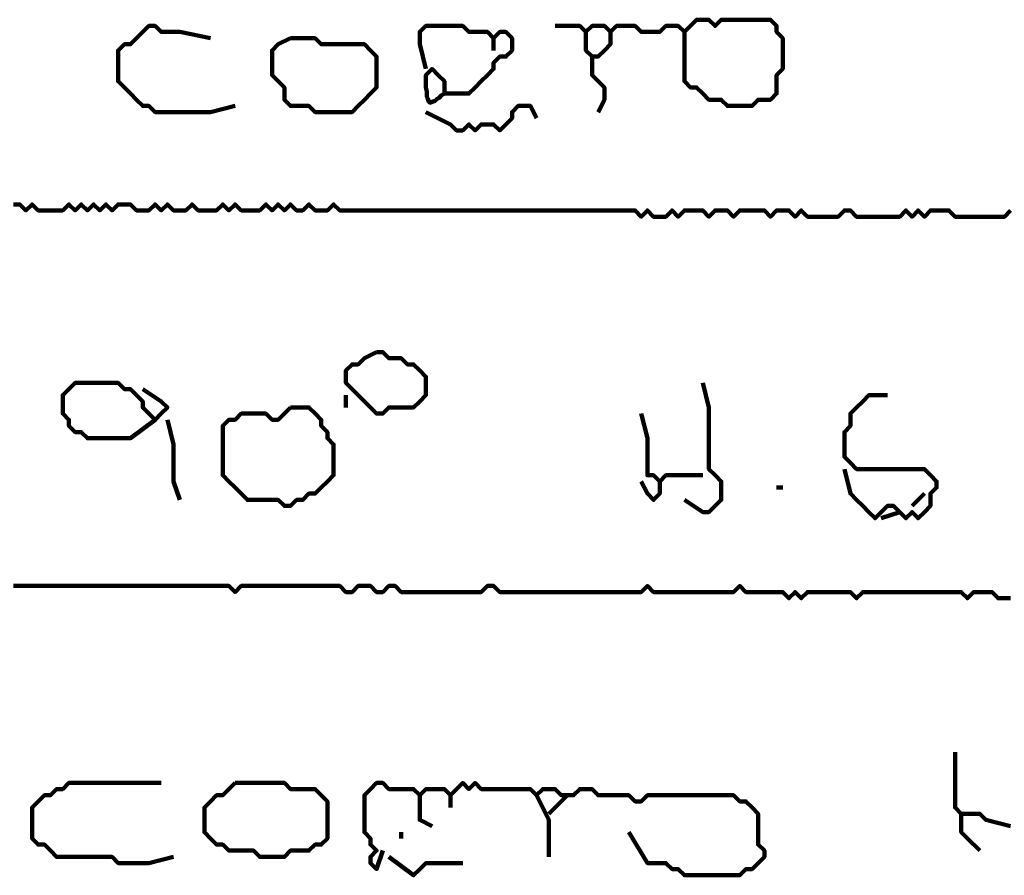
# Model space of a CAD drawing. Header units: metres. Extents: x 1959 to 4131, y 3282 to 4313.
# Tile 232 of 256: x 2407.53 to 2409.01, y 4300.57 to 4301.86. Entities that reach past the tile are written whole.
import ezdxf

# ---------------------------------------------------------------- set-up
doc = ezdxf.new("R2010")
doc.units = ezdxf.units.M
doc.layers.add('P', color=250, linetype='Continuous', lineweight=100)

msp = doc.modelspace()

# ---------------------------------------------------------------- linework, layer by layer
at = {"layer": 'P', "color": 0, "linetype": 'Continuous'}
for points in [[(2408.3368, 4301.8472), (2408.3737, 4301.8472), (2408.383, 4301.838), (2408.3922, 4301.8472), (2408.4014, 4301.8472), (2408.4107, 4301.8472), (2408.4199, 4301.838), (2408.4291, 4301.8472), (2408.4383, 4301.8472), (2408.4476, 4301.8472), (2408.4568, 4301.8472), (2408.466, 4301.838), (2408.4753, 4301.838), (2408.4845, 4301.838), (2408.4937, 4301.838), (2408.503, 4301.8472), (2408.5122, 4301.8472), (2408.5214, 4301.8472), (2408.5307, 4301.838), (2408.5399, 4301.8472), (2408.5491, 4301.8564), (2408.5583, 4301.8564), (2408.5676, 4301.8564), (2408.5768, 4301.8472), (2408.586, 4301.8564), (2408.5953, 4301.8564), (2408.6045, 4301.8564), (2408.6137, 4301.8564), (2408.623, 4301.8564), (2408.6322, 4301.8564), (2408.6414, 4301.8564), (2408.6507, 4301.8564), (2408.6599, 4301.8564), (2408.6691, 4301.8472), (2408.6691, 4301.838), (2408.6783, 4301.8287), (2408.6783, 4301.8195), (2408.6783, 4301.8103), (2408.6783, 4301.801), (2408.6783, 4301.7918), (2408.6783, 4301.7826), (2408.6691, 4301.7734), (2408.6691, 4301.7641), (2408.6691, 4301.7549), (2408.6691, 4301.7457), (2408.6599, 4301.7364), (2408.6507, 4301.7364), (2408.6414, 4301.7364), (2408.6322, 4301.7272), (2408.623, 4301.7272), (2408.6137, 4301.7272), (2408.6045, 4301.7272), (2408.5953, 4301.7272), (2408.586, 4301.7364), (2408.5768, 4301.7364), (2408.5676, 4301.7364), (2408.5583, 4301.7457), (2408.5491, 4301.7549), (2408.5399, 4301.7549), (2408.5307, 4301.7641), (2408.5307, 4301.7734), (2408.5307, 4301.7826), (2408.5307, 4301.7918), (2408.5307, 4301.801), (2408.5307, 4301.838)], [(2407.8568, 4301.7272), (2407.8199, 4301.718), (2407.8107, 4301.718), (2407.8014, 4301.718), (2407.7922, 4301.718), (2407.783, 4301.718), (2407.7737, 4301.718), (2407.7645, 4301.718), (2407.7553, 4301.718), (2407.746, 4301.718), (2407.7368, 4301.718), (2407.7276, 4301.7272), (2407.7183, 4301.7272), (2407.7091, 4301.7364), (2407.6999, 4301.7457), (2407.6907, 4301.7549), (2407.6814, 4301.7641), (2407.6814, 4301.7734), (2407.6814, 4301.7826), (2407.6814, 4301.7918), (2407.6814, 4301.801), (2407.6814, 4301.8103), (2407.6907, 4301.8195), (2407.6999, 4301.8195), (2407.7091, 4301.8287), (2407.7183, 4301.838), (2407.7276, 4301.8472), (2407.7368, 4301.8472), (2407.746, 4301.838), (2407.7553, 4301.838), (2407.7645, 4301.838), (2407.7737, 4301.838), (2407.8199, 4301.8287)], [(2408.143, 4301.7826), (2408.1337, 4301.8195), (2408.1337, 4301.8287), (2408.1337, 4301.838), (2408.143, 4301.8472), (2408.1522, 4301.8472), (2408.1614, 4301.8472), (2408.1707, 4301.8472), (2408.1799, 4301.8472), (2408.1891, 4301.8472), (2408.1983, 4301.8472), (2408.2076, 4301.838), (2408.2168, 4301.838), (2408.226, 4301.838), (2408.2353, 4301.838), (2408.2445, 4301.8287), (2408.2537, 4301.838), (2408.263, 4301.838), (2408.2722, 4301.8287), (2408.2722, 4301.8195), (2408.2722, 4301.8103), (2408.263, 4301.801), (2408.2537, 4301.801), (2408.2445, 4301.7918), (2408.2445, 4301.7826), (2408.2353, 4301.7734), (2408.226, 4301.7641), (2408.2168, 4301.7549), (2408.2076, 4301.7457), (2408.1983, 4301.7457), (2408.1891, 4301.7457), (2408.1799, 4301.7457), (2408.1707, 4301.7457), (2408.1707, 4301.7549), (2408.1707, 4301.7641), (2408.1614, 4301.7734), (2408.1522, 4301.7826), (2408.143, 4301.7734), (2408.143, 4301.7641), (2408.143, 4301.7549), (2408.1445, 4301.7487), (2408.1445, 4301.7441), (2408.1445, 4301.741), (2408.146, 4301.738), (2408.1476, 4301.7334), (2408.1491, 4301.7318), (2408.1522, 4301.7334), (2408.1568, 4301.7349), (2408.1599, 4301.738), (2408.163, 4301.7395), (2408.166, 4301.7426), (2408.1707, 4301.7457)], [(2408.383, 4301.838), (2408.383, 4301.8103), (2408.3922, 4301.801), (2408.4014, 4301.801), (2408.4107, 4301.8103), (2408.4199, 4301.8195), (2408.4199, 4301.838)], [(2407.9399, 4301.8287), (2407.9491, 4301.8287), (2407.9583, 4301.8287), (2407.9676, 4301.8287), (2407.9768, 4301.8287), (2407.986, 4301.8195), (2407.9953, 4301.8195), (2408.0045, 4301.8195), (2408.0137, 4301.8195), (2408.023, 4301.8195), (2408.0322, 4301.8195), (2408.0414, 4301.8195), (2408.0507, 4301.8195), (2408.0599, 4301.8103), (2408.0691, 4301.801), (2408.0691, 4301.7918), (2408.0691, 4301.7826), (2408.0691, 4301.7734), (2408.0691, 4301.7641), (2408.0691, 4301.7549), (2408.0599, 4301.7457), (2408.0507, 4301.7364), (2408.0414, 4301.7272), (2408.0322, 4301.718), (2408.023, 4301.718), (2408.0137, 4301.718), (2408.0045, 4301.718), (2407.9953, 4301.718), (2407.986, 4301.718), (2407.9768, 4301.718), (2407.9676, 4301.7272), (2407.9583, 4301.7272), (2407.9491, 4301.7272), (2407.9399, 4301.7272), (2407.9307, 4301.7364), (2407.9307, 4301.7457), (2407.9307, 4301.7549), (2407.9214, 4301.7641), (2407.9122, 4301.7734), (2407.9122, 4301.7826), (2407.9122, 4301.7918), (2407.9122, 4301.801), (2407.9122, 4301.8103), (2407.9214, 4301.8195), (2407.9399, 4301.8287)], [(2408.2445, 4301.8287), (2408.2445, 4301.8103)], [(2408.3922, 4301.801), (2408.3922, 4301.7734), (2408.4014, 4301.7641), (2408.4107, 4301.7549), (2408.4107, 4301.7457), (2408.4107, 4301.7364), (2408.4014, 4301.718)], [(2408.143, 4301.718), (2408.1799, 4301.6995), (2408.1891, 4301.6903), (2408.1983, 4301.6903), (2408.2076, 4301.6995), (2408.2168, 4301.6903), (2408.226, 4301.6995), (2408.2353, 4301.6995), (2408.2445, 4301.6995), (2408.2537, 4301.6903), (2408.263, 4301.6995), (2408.2722, 4301.7087), (2408.2722, 4301.718), (2408.2814, 4301.7272), (2408.2907, 4301.7272), (2408.2999, 4301.7272), (2408.3091, 4301.7087)], [(2407.5245, 4301.5795), (2407.5337, 4301.5795), (2407.543, 4301.5703), (2407.5522, 4301.5795), (2407.5614, 4301.5703), (2407.5707, 4301.5703), (2407.5799, 4301.5703), (2407.5891, 4301.5703), (2407.5983, 4301.5703), (2407.6076, 4301.5795), (2407.6168, 4301.5703), (2407.626, 4301.5795), (2407.6353, 4301.5703), (2407.6445, 4301.5795), (2407.6537, 4301.5703), (2407.663, 4301.5795), (2407.6722, 4301.5703), (2407.6814, 4301.5795), (2407.6907, 4301.5795), (2407.6999, 4301.5795), (2407.7091, 4301.5703), (2407.7183, 4301.5703), (2407.7276, 4301.5703), (2407.7368, 4301.5795), (2407.746, 4301.5703), (2407.7553, 4301.5795), (2407.7645, 4301.5703), (2407.7737, 4301.5703), (2407.783, 4301.5703), (2407.7922, 4301.5795), (2407.8014, 4301.5703), (2407.8107, 4301.5703), (2407.8199, 4301.5703), (2407.8291, 4301.5703), (2407.8383, 4301.5795), (2407.8476, 4301.5703), (2407.8568, 4301.5795), (2407.866, 4301.5703), (2407.8753, 4301.5703), (2407.8845, 4301.5703), (2407.8937, 4301.5703), (2407.903, 4301.5795), (2407.9122, 4301.5703), (2407.9214, 4301.5795), (2407.9307, 4301.5703), (2407.9399, 4301.5795), (2407.9491, 4301.5703), (2407.9583, 4301.5703), (2407.9676, 4301.5795), (2407.9768, 4301.5703), (2407.986, 4301.5703), (2407.9953, 4301.5703), (2408.0045, 4301.5795), (2408.0137, 4301.5703), (2408.023, 4301.5703), (2408.0322, 4301.5703), (2408.0414, 4301.5703), (2408.0507, 4301.5703), (2408.0599, 4301.5703), (2408.0691, 4301.5703), (2408.0783, 4301.5703), (2408.0876, 4301.5703), (2408.0968, 4301.5703), (2408.106, 4301.5703), (2408.1153, 4301.5703), (2408.1245, 4301.5703), (2408.1337, 4301.5703), (2408.143, 4301.5703), (2408.1522, 4301.5703), (2408.1614, 4301.5703), (2408.1707, 4301.5703), (2408.1799, 4301.5703), (2408.1891, 4301.5703), (2408.1983, 4301.5703), (2408.2076, 4301.5703), (2408.2168, 4301.5703), (2408.226, 4301.5703), (2408.2353, 4301.5703), (2408.2445, 4301.5703), (2408.2537, 4301.5703), (2408.263, 4301.5703), (2408.2722, 4301.5703), (2408.2814, 4301.5703), (2408.2907, 4301.5703), (2408.2999, 4301.5703), (2408.3091, 4301.5703), (2408.3183, 4301.5703), (2408.3276, 4301.5703), (2408.3368, 4301.5703), (2408.346, 4301.5703), (2408.3553, 4301.5703), (2408.3645, 4301.5703), (2408.3737, 4301.5703), (2408.383, 4301.5703), (2408.3922, 4301.5703), (2408.4014, 4301.5703), (2408.4107, 4301.5703), (2408.4199, 4301.5703), (2408.4291, 4301.5703), (2408.4383, 4301.5703), (2408.4476, 4301.5703), (2408.4568, 4301.5703), (2408.466, 4301.561), (2408.4753, 4301.5703), (2408.4845, 4301.561), (2408.4937, 4301.561), (2408.503, 4301.561), (2408.5122, 4301.5703), (2408.5214, 4301.561), (2408.5307, 4301.5703), (2408.5399, 4301.5703), (2408.5491, 4301.5703), (2408.5583, 4301.5703), (2408.5676, 4301.561), (2408.5768, 4301.5703), (2408.586, 4301.5703), (2408.5953, 4301.5703), (2408.6045, 4301.561), (2408.6137, 4301.5703), (2408.623, 4301.5703), (2408.6322, 4301.5703), (2408.6414, 4301.5703), (2408.6507, 4301.5703), (2408.6599, 4301.561), (2408.6691, 4301.5703), (2408.6783, 4301.5703), (2408.6876, 4301.5703), (2408.6968, 4301.561), (2408.706, 4301.5703), (2408.7153, 4301.561), (2408.7245, 4301.561), (2408.7337, 4301.561), (2408.743, 4301.561), (2408.7522, 4301.561), (2408.7614, 4301.561), (2408.7707, 4301.5703), (2408.7799, 4301.5703), (2408.7891, 4301.561), (2408.7983, 4301.561), (2408.8076, 4301.561), (2408.8168, 4301.561), (2408.826, 4301.561), (2408.8353, 4301.561), (2408.8445, 4301.561), (2408.8537, 4301.561), (2408.863, 4301.5703), (2408.8722, 4301.561), (2408.8814, 4301.5703), (2408.8907, 4301.561), (2408.8999, 4301.5703), (2408.9091, 4301.5703), (2408.9183, 4301.5703), (2408.9276, 4301.5703), (2408.9368, 4301.561), (2408.946, 4301.561), (2408.9553, 4301.561), (2408.9645, 4301.561), (2408.9737, 4301.561), (2408.983, 4301.561), (2408.9922, 4301.561), (2409.0014, 4301.561), (2409.0107, 4301.561), (2409.0199, 4301.5703)], [(2408.0691, 4301.358), (2408.0783, 4301.358), (2408.0876, 4301.3487), (2408.0968, 4301.3487), (2408.106, 4301.3487), (2408.1153, 4301.3395), (2408.1245, 4301.3395), (2408.1337, 4301.3303), (2408.143, 4301.321), (2408.143, 4301.3118), (2408.143, 4301.3026), (2408.143, 4301.2934), (2408.1337, 4301.2841), (2408.1245, 4301.2749), (2408.1153, 4301.2749), (2408.106, 4301.2749), (2408.0968, 4301.2749), (2408.0876, 4301.2749), (2408.0783, 4301.2657), (2408.0691, 4301.2657), (2408.0599, 4301.2749), (2408.0507, 4301.2841), (2408.0414, 4301.2934), (2408.0322, 4301.3026), (2408.023, 4301.3118), (2408.023, 4301.321), (2408.023, 4301.3303), (2408.0322, 4301.3395), (2408.0414, 4301.3395), (2408.0507, 4301.3487), (2408.0691, 4301.358)], [(2407.7368, 4301.2564), (2407.6999, 4301.2287), (2407.6907, 4301.2287), (2407.6814, 4301.2287), (2407.6722, 4301.2287), (2407.663, 4301.2287), (2407.6537, 4301.2287), (2407.6445, 4301.2287), (2407.6353, 4301.2287), (2407.626, 4301.238), (2407.6168, 4301.238), (2407.6076, 4301.2472), (2407.6076, 4301.2564), (2407.5983, 4301.2657), (2407.5983, 4301.2749), (2407.5983, 4301.2841), (2407.5983, 4301.2934), (2407.6076, 4301.3026), (2407.6168, 4301.3118), (2407.626, 4301.3118), (2407.6353, 4301.3118), (2407.6445, 4301.3118), (2407.6537, 4301.3118), (2407.663, 4301.3118), (2407.6722, 4301.3118), (2407.6814, 4301.3118), (2407.6907, 4301.3026), (2407.6999, 4301.3026), (2407.7091, 4301.2934), (2407.7183, 4301.2841), (2407.7183, 4301.2749), (2407.7276, 4301.2657), (2407.7368, 4301.2564), (2407.746, 4301.2657), (2407.7553, 4301.2749), (2407.746, 4301.2841), (2407.7183, 4301.3026)], [(2408.5583, 4301.3118), (2408.5676, 4301.2749), (2408.5676, 4301.2657), (2408.5676, 4301.2564), (2408.5676, 4301.2472), (2408.5676, 4301.238), (2408.5676, 4301.2287), (2408.5676, 4301.2195), (2408.5676, 4301.2103), (2408.5676, 4301.201), (2408.5676, 4301.1918), (2408.5676, 4301.1826), (2408.5768, 4301.1734), (2408.586, 4301.1641), (2408.586, 4301.1549), (2408.586, 4301.1457), (2408.586, 4301.1364), (2408.5768, 4301.1272), (2408.5676, 4301.118), (2408.5583, 4301.118), (2408.5307, 4301.1364)], [(2408.023, 4301.2934), (2408.023, 4301.2749)], [(2408.7707, 4301.1826), (2408.7799, 4301.1457), (2408.7891, 4301.1364), (2408.7983, 4301.1272), (2408.8076, 4301.118), (2408.8168, 4301.1087), (2408.826, 4301.118), (2408.8353, 4301.1272), (2408.8445, 4301.1272), (2408.8537, 4301.118), (2408.863, 4301.1087), (2408.8722, 4301.118), (2408.8814, 4301.1087), (2408.8907, 4301.118), (2408.8999, 4301.1272), (2408.8999, 4301.1364), (2408.8999, 4301.1457), (2408.9091, 4301.1549), (2408.9091, 4301.1641), (2408.8999, 4301.1734), (2408.8907, 4301.1826), (2408.8814, 4301.1826), (2408.8722, 4301.1826), (2408.863, 4301.1826), (2408.8537, 4301.1826), (2408.8445, 4301.1826), (2408.8353, 4301.1826), (2408.826, 4301.1826), (2408.8168, 4301.1826), (2408.8076, 4301.1826), (2408.7983, 4301.1826), (2408.7891, 4301.1826), (2408.7799, 4301.1918), (2408.7707, 4301.201), (2408.7707, 4301.2103), (2408.7707, 4301.2195), (2408.7707, 4301.2287), (2408.7707, 4301.238), (2408.7799, 4301.2472), (2408.7799, 4301.2564), (2408.7799, 4301.2657), (2408.7891, 4301.2749), (2408.7983, 4301.2841), (2408.8076, 4301.2934), (2408.8353, 4301.2934)], [(2407.9399, 4301.2749), (2407.9491, 4301.2749), (2407.9583, 4301.2749), (2407.9676, 4301.2749), (2407.9768, 4301.2657), (2407.986, 4301.2564), (2407.986, 4301.2472), (2407.9953, 4301.238), (2407.9953, 4301.2287), (2408.0045, 4301.2195), (2408.0045, 4301.2103), (2408.0045, 4301.201), (2408.0045, 4301.1918), (2408.0045, 4301.1826), (2408.0045, 4301.1734), (2407.9953, 4301.1641), (2407.986, 4301.1549), (2407.9768, 4301.1457), (2407.9676, 4301.1457), (2407.9583, 4301.1364), (2407.9491, 4301.1364), (2407.9399, 4301.1272), (2407.9307, 4301.1272), (2407.9214, 4301.1364), (2407.9122, 4301.1364), (2407.903, 4301.1364), (2407.8937, 4301.1364), (2407.8845, 4301.1364), (2407.8753, 4301.1364), (2407.866, 4301.1457), (2407.8568, 4301.1549), (2407.8476, 4301.1641), (2407.8383, 4301.1734), (2407.8383, 4301.1826), (2407.8383, 4301.1918), (2407.8383, 4301.201), (2407.8383, 4301.2103), (2407.8383, 4301.2195), (2407.8383, 4301.2287), (2407.8383, 4301.238), (2407.8383, 4301.2472), (2407.8476, 4301.2564), (2407.8568, 4301.2564), (2407.866, 4301.2657), (2407.8753, 4301.2657), (2407.8845, 4301.2657), (2407.8937, 4301.2657), (2407.903, 4301.2657), (2407.9122, 4301.2564), (2407.9214, 4301.2564), (2407.9399, 4301.2749)], [(2408.466, 4301.2657), (2408.4753, 4301.2287), (2408.4753, 4301.2195), (2408.4753, 4301.2103), (2408.4753, 4301.201), (2408.4753, 4301.1918), (2408.4753, 4301.1826), (2408.4753, 4301.1734), (2408.4845, 4301.1734), (2408.4937, 4301.1641), (2408.503, 4301.1734), (2408.5122, 4301.1734), (2408.5583, 4301.1734)], [(2407.7553, 4301.2564), (2407.7645, 4301.2195), (2407.7645, 4301.2103), (2407.7645, 4301.201), (2407.7645, 4301.1918), (2407.7645, 4301.1826), (2407.7645, 4301.1734), (2407.7645, 4301.1641), (2407.7737, 4301.1364)], [(2408.466, 4301.1641), (2408.4753, 4301.1457), (2408.4845, 4301.1364), (2408.4937, 4301.1457), (2408.4937, 4301.1641)], [(2408.6691, 4301.1549), (2408.6783, 4301.1549)], [(2408.8907, 4301.1457), (2408.8722, 4301.1272)], [(2408.8537, 4301.118), (2408.826, 4301.1087)], [(2409.0199, 4300.9887), (2409.0107, 4300.9887), (2409.0014, 4300.9887), (2408.9922, 4300.998), (2408.983, 4300.998), (2408.9737, 4300.998), (2408.9645, 4300.998), (2408.9553, 4300.9887), (2408.946, 4300.998), (2408.9368, 4300.998), (2408.9276, 4300.998), (2408.9183, 4300.998), (2408.9091, 4300.998), (2408.8999, 4300.998), (2408.8907, 4300.998), (2408.8814, 4300.998), (2408.8722, 4300.998), (2408.863, 4300.998), (2408.8537, 4300.998), (2408.8445, 4300.998), (2408.8353, 4300.998), (2408.826, 4300.998), (2408.8168, 4300.998), (2408.8076, 4300.998), (2408.7983, 4300.998), (2408.7891, 4300.9887), (2408.7799, 4300.998), (2408.7707, 4300.998), (2408.7614, 4300.998), (2408.7522, 4300.998), (2408.743, 4300.998), (2408.7337, 4300.998), (2408.7245, 4300.998), (2408.7153, 4300.998), (2408.706, 4300.9887), (2408.6968, 4300.998), (2408.6876, 4300.9887), (2408.6783, 4300.998), (2408.6691, 4300.998), (2408.6599, 4300.998), (2408.6507, 4300.998), (2408.6414, 4300.998), (2408.6322, 4300.998), (2408.623, 4300.998), (2408.6137, 4301.0072), (2408.6045, 4300.998), (2408.5953, 4300.998), (2408.586, 4300.998), (2408.5768, 4300.998), (2408.5676, 4300.998), (2408.5583, 4300.998), (2408.5491, 4300.998), (2408.5399, 4300.998), (2408.5307, 4300.998), (2408.5214, 4300.998), (2408.5122, 4300.998), (2408.503, 4300.998), (2408.4937, 4300.998), (2408.4845, 4300.998), (2408.4753, 4301.0072), (2408.466, 4300.998), (2408.4568, 4300.998), (2408.4476, 4300.998), (2408.4383, 4300.998), (2408.4291, 4300.998), (2408.4199, 4300.998), (2408.4107, 4300.998), (2408.4014, 4300.998), (2408.3922, 4300.998), (2408.383, 4300.998), (2408.3737, 4300.998), (2408.3645, 4300.998), (2408.3553, 4300.998), (2408.346, 4300.998), (2408.3368, 4300.998), (2408.3276, 4300.998), (2408.3183, 4300.998), (2408.3091, 4300.998), (2408.2999, 4300.998), (2408.2907, 4300.998), (2408.2814, 4300.998), (2408.2722, 4300.998), (2408.263, 4300.998), (2408.2537, 4300.998), (2408.2445, 4301.0072), (2408.2353, 4301.0072), (2408.226, 4300.998), (2408.2168, 4300.998), (2408.2076, 4300.998), (2408.1983, 4300.998), (2408.1891, 4300.998), (2408.1799, 4300.998), (2408.1707, 4300.998), (2408.1614, 4300.998), (2408.1522, 4300.998), (2408.143, 4300.998), (2408.1337, 4300.998), (2408.1245, 4300.998), (2408.1153, 4300.998), (2408.106, 4300.998), (2408.0968, 4301.0072), (2408.0876, 4301.0072), (2408.0783, 4300.998), (2408.0691, 4300.998), (2408.0599, 4301.0072), (2408.0507, 4301.0072), (2408.0414, 4301.0072), (2408.0322, 4300.998), (2408.023, 4300.998), (2408.0137, 4301.0072), (2408.0045, 4301.0072), (2407.9953, 4301.0072), (2407.986, 4301.0072), (2407.9768, 4301.0072), (2407.9676, 4301.0072), (2407.9583, 4301.0072), (2407.9491, 4301.0072), (2407.9399, 4301.0072), (2407.9307, 4301.0072), (2407.9214, 4301.0072), (2407.9122, 4301.0072), (2407.903, 4301.0072), (2407.8937, 4301.0072), (2407.8845, 4301.0072), (2407.8753, 4301.0072), (2407.866, 4301.0072), (2407.8568, 4300.998), (2407.8476, 4301.0072), (2407.8383, 4301.0072), (2407.8291, 4301.0072), (2407.8199, 4301.0072), (2407.8107, 4301.0072), (2407.8014, 4301.0072), (2407.7922, 4301.0072), (2407.783, 4301.0072), (2407.7737, 4301.0072), (2407.7645, 4301.0072), (2407.7553, 4301.0072), (2407.746, 4301.0072), (2407.7368, 4301.0072), (2407.7276, 4301.0072), (2407.7183, 4301.0072), (2407.7091, 4301.0072), (2407.6999, 4301.0072), (2407.6907, 4301.0072), (2407.6814, 4301.0072), (2407.6722, 4301.0072), (2407.663, 4301.0072), (2407.6537, 4301.0072), (2407.6445, 4301.0072), (2407.6353, 4301.0072), (2407.626, 4301.0072), (2407.6168, 4301.0072), (2407.6076, 4301.0072), (2407.5983, 4301.0072), (2407.5891, 4301.0072), (2407.5799, 4301.0072), (2407.5707, 4301.0072), (2407.5614, 4301.0072), (2407.5522, 4301.0072), (2407.543, 4301.0072), (2407.5337, 4301.0072), (2407.5245, 4301.0072)], [(2408.9368, 4300.758), (2408.9368, 4300.721), (2408.9368, 4300.7118), (2408.9368, 4300.7026), (2408.9368, 4300.6934), (2408.9368, 4300.6841), (2408.9368, 4300.6749), (2408.946, 4300.6657), (2408.9553, 4300.6657), (2408.9645, 4300.6657), (2408.9737, 4300.6657), (2408.983, 4300.6564), (2409.0199, 4300.6472)], [(2407.7645, 4300.601), (2407.7276, 4300.5918), (2407.7183, 4300.5918), (2407.7091, 4300.5918), (2407.6999, 4300.5918), (2407.6907, 4300.5918), (2407.6814, 4300.5918), (2407.6722, 4300.601), (2407.663, 4300.601), (2407.6537, 4300.601), (2407.6445, 4300.601), (2407.6353, 4300.601), (2407.626, 4300.601), (2407.6168, 4300.601), (2407.6076, 4300.601), (2407.5983, 4300.601), (2407.5891, 4300.601), (2407.5799, 4300.6103), (2407.5707, 4300.6195), (2407.5614, 4300.6195), (2407.5522, 4300.6287), (2407.5522, 4300.638), (2407.5522, 4300.6472), (2407.5522, 4300.6564), (2407.5522, 4300.6657), (2407.5522, 4300.6749), (2407.5614, 4300.6841), (2407.5707, 4300.6934), (2407.5799, 4300.6934), (2407.5891, 4300.7026), (2407.5983, 4300.7026), (2407.6076, 4300.7118), (2407.6168, 4300.7118), (2407.626, 4300.7118), (2407.6353, 4300.7118), (2407.6445, 4300.7118), (2407.6537, 4300.7118), (2407.663, 4300.7118), (2407.6722, 4300.7118), (2407.6814, 4300.7118), (2407.6907, 4300.7118), (2407.6999, 4300.7118), (2407.7091, 4300.7118), (2407.7183, 4300.7118), (2407.746, 4300.7118)], [(2407.8568, 4300.7118), (2407.866, 4300.7118), (2407.8753, 4300.7118), (2407.8845, 4300.7118), (2407.8937, 4300.7118), (2407.903, 4300.7118), (2407.9122, 4300.7118), (2407.9214, 4300.7118), (2407.9307, 4300.7118), (2407.9399, 4300.7026), (2407.9491, 4300.7026), (2407.9583, 4300.7026), (2407.9676, 4300.7026), (2407.9768, 4300.7026), (2407.986, 4300.6934), (2407.9953, 4300.6841), (2407.9953, 4300.6749), (2407.9953, 4300.6657), (2407.9953, 4300.6564), (2407.9953, 4300.6472), (2407.9953, 4300.638), (2407.9953, 4300.6287), (2407.986, 4300.6195), (2407.9768, 4300.6195), (2407.9676, 4300.6103), (2407.9583, 4300.6103), (2407.9491, 4300.6103), (2407.9399, 4300.6103), (2407.9307, 4300.601), (2407.9214, 4300.601), (2407.9122, 4300.601), (2407.903, 4300.601), (2407.8937, 4300.601), (2407.8845, 4300.6103), (2407.8753, 4300.6103), (2407.866, 4300.6103), (2407.8568, 4300.6103), (2407.8476, 4300.6103), (2407.8383, 4300.6195), (2407.8291, 4300.6195), (2407.8199, 4300.6287), (2407.8107, 4300.638), (2407.8107, 4300.6472), (2407.8107, 4300.6564), (2407.8107, 4300.6657), (2407.8107, 4300.6749), (2407.8199, 4300.6841), (2407.8291, 4300.6934), (2407.8383, 4300.6934), (2407.8568, 4300.7118)], [(2408.0783, 4300.6103), (2408.0691, 4300.5826), (2408.0599, 4300.5918), (2408.0599, 4300.601), (2408.0691, 4300.6103), (2408.0599, 4300.6195), (2408.0599, 4300.6287), (2408.0507, 4300.638), (2408.0507, 4300.6472), (2408.0507, 4300.6564), (2408.0507, 4300.6657), (2408.0507, 4300.6749), (2408.0507, 4300.6841), (2408.0507, 4300.6934), (2408.0599, 4300.7026), (2408.0691, 4300.7118), (2408.0783, 4300.7118), (2408.0876, 4300.7026), (2408.0968, 4300.7026), (2408.106, 4300.7026), (2408.1153, 4300.7026), (2408.1245, 4300.7026), (2408.1337, 4300.6934), (2408.143, 4300.7026), (2408.1522, 4300.7026), (2408.1614, 4300.7026), (2408.1707, 4300.7026), (2408.1799, 4300.6934), (2408.1891, 4300.7026), (2408.1983, 4300.7118), (2408.2076, 4300.7026), (2408.2168, 4300.7118), (2408.226, 4300.7026), (2408.2353, 4300.7026), (2408.2445, 4300.7026), (2408.2537, 4300.7026), (2408.263, 4300.7026), (2408.2722, 4300.7026), (2408.2814, 4300.7026), (2408.2907, 4300.7026), (2408.2999, 4300.7026), (2408.3091, 4300.6934), (2408.3183, 4300.7026), (2408.3276, 4300.7026), (2408.3368, 4300.7026), (2408.346, 4300.6934), (2408.3553, 4300.6934), (2408.3645, 4300.6934), (2408.3737, 4300.7026), (2408.383, 4300.7026), (2408.3922, 4300.7026), (2408.4014, 4300.6934), (2408.4107, 4300.6934), (2408.4199, 4300.6934), (2408.4291, 4300.6934), (2408.4383, 4300.6934), (2408.4476, 4300.6934), (2408.4568, 4300.6841), (2408.466, 4300.6841), (2408.4753, 4300.6934), (2408.4845, 4300.6934), (2408.4937, 4300.6934), (2408.503, 4300.6934), (2408.5122, 4300.6934), (2408.5214, 4300.6934), (2408.5307, 4300.6934), (2408.5399, 4300.6934), (2408.5491, 4300.6934), (2408.5583, 4300.6934), (2408.5676, 4300.6934), (2408.5768, 4300.6934), (2408.586, 4300.6934), (2408.5953, 4300.6934), (2408.6045, 4300.6934), (2408.6137, 4300.6841), (2408.623, 4300.6841), (2408.6322, 4300.6749), (2408.6414, 4300.6657), (2408.6414, 4300.6564), (2408.6414, 4300.6472), (2408.6414, 4300.638), (2408.6414, 4300.6287), (2408.6414, 4300.6195), (2408.6507, 4300.6103), (2408.6507, 4300.601), (2408.6414, 4300.5918), (2408.6322, 4300.5826), (2408.623, 4300.5826), (2408.6137, 4300.5734), (2408.6045, 4300.5734), (2408.5953, 4300.5734), (2408.586, 4300.5734), (2408.5768, 4300.5734), (2408.5676, 4300.5734), (2408.5583, 4300.5734), (2408.5491, 4300.5734), (2408.5399, 4300.5734), (2408.5307, 4300.5734), (2408.5214, 4300.5826), (2408.5122, 4300.5826), (2408.503, 4300.5918), (2408.4937, 4300.5918), (2408.4845, 4300.5918), (2408.4753, 4300.5918), (2408.4476, 4300.638)], [(2408.1337, 4300.6934), (2408.1337, 4300.6749), (2408.1337, 4300.6657), (2408.1337, 4300.6564), (2408.1522, 4300.6472)], [(2408.1799, 4300.6934), (2408.1799, 4300.6749)], [(2408.3091, 4300.6934), (2408.3276, 4300.6564), (2408.3276, 4300.6472), (2408.3276, 4300.638), (2408.3276, 4300.601)], [(2408.3553, 4300.6934), (2408.3276, 4300.6657)], [(2408.946, 4300.6657), (2408.946, 4300.6472), (2408.946, 4300.638), (2408.9553, 4300.6287), (2408.9737, 4300.6103)], [(2408.106, 4300.638), (2408.106, 4300.6287)], [(2408.0876, 4300.601), (2408.1245, 4300.5734), (2408.1337, 4300.5826), (2408.143, 4300.5918), (2408.1522, 4300.5918), (2408.1614, 4300.5918), (2408.1707, 4300.5918), (2408.1799, 4300.5918), (2408.1983, 4300.5918)]]:
    msp.add_lwpolyline(points, dxfattribs=at)

doc.saveas('drawing.dxf')
